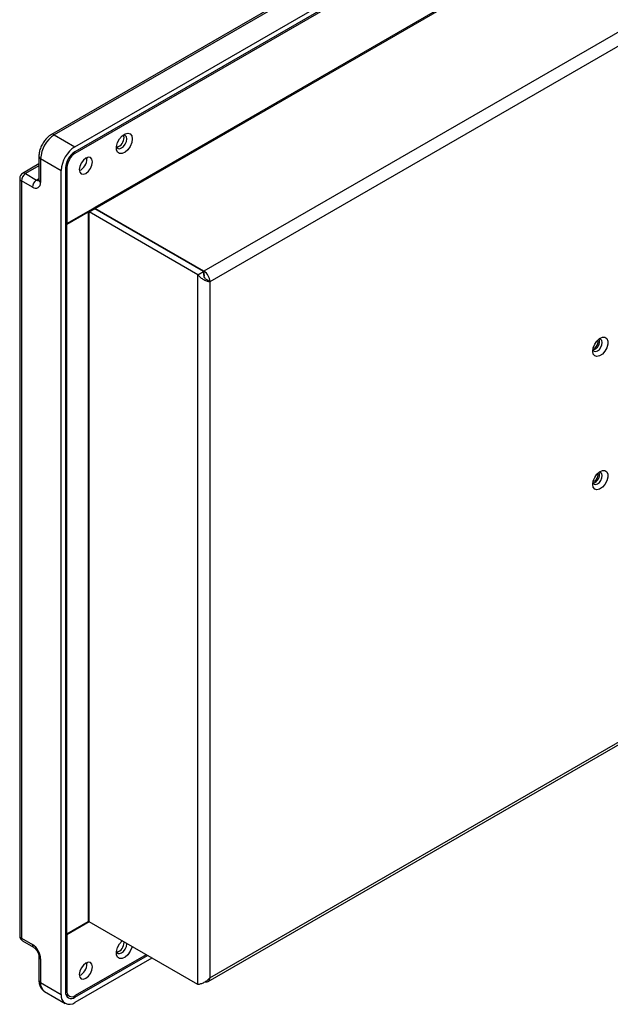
# Model space of a CAD drawing. Header units: millimetres. Extents: x 6964 to 8548, y -230 to 508.
# Tile 134 of 137: x 8203 to 8355, y -195 to 59. Entities that reach past the tile are written whole.
import ezdxf

# ---------------------------------------------------------------- set-up
doc = ezdxf.new("R2010")
doc.units = ezdxf.units.MM
doc.header["$LTSCALE"] = 3

msp = doc.modelspace()

# ---------------------------------------------------------------- linework, layer by layer
at = {"color": 7, "linetype": 'Continuous', "lineweight": 25}
for p, q in [((8488.39, 189.16), (8211.2, 29.14)), ((8489.14, 189.08), (8211.95, 29.07)), ((8217.25, 26.01), (8494.44, 186.02)), ((8494.44, 184.72), (8217.25, 24.7)), ((8217.32, 24.33), (8494.37, 184.27)), ((8489.35, 164.47), (8222.35, 10.33)), ((8222.49, 10.08), (8489.49, 164.22)), ((8517.49, 148.06), (8250.49, -6.08)), ((8519.05, 145.36), (8252.04, -8.78)), ((8211.95, 29.07), (8217.25, 26.01)), ((8207.98, 23.56), (8207.98, 17.43)), ((8208.42, 22.95), (8213.72, 19.88)), ((8208.42, 22.95), (8208.42, 16.82)), ((8220.37, 22.9), (8220.35, 23.2)), ((8207.98, 21.56), (8203.78, 19.14)), ((8214.85, 20.54), (8214.85, -191.76)), ((8215.2, 20.66), (8215.2, 6.21)), ((8203.03, 17.84), (8203.03, -177.31)), ((8204.53, 19.07), (8207.35, 17.43)), ((8213.72, -192.42), (8213.72, 19.88)), ((8203.47, 17.23), (8203.47, -177.92)), ((8206.29, 15.6), (8203.47, 17.23)), ((8215.2, 6.21), (8222.35, 10.33)), ((8222.35, 10), (8222.04, 10.15)), ((8215.2, 6.04), (8220.65, 9.19)), ((8220.65, 9.19), (8220.65, -173.72)), ((8220.93, 9.19), (8222.35, 10)), ((8248.93, -6.98), (8220.93, 9.19)), ((8220.93, -173.72), (8220.93, 9.19)), ((8250.35, -6.16), (8222.35, 10)), ((8250.49, -6.08), (8222.49, 10.08)), ((8214.85, 6.41), (8215.2, 6.21)), ((8214.85, 6.25), (8215.2, 6.04)), ((8215.2, -176.86), (8215.2, 6.04)), ((8248.93, -6.98), (8250.35, -6.16)), ((8248.93, -189.88), (8248.93, -6.98)), ((8250.35, -6.16), (8250.52, -7.24)), ((8252.04, -8.78), (8251.48, -8.45)), ((8252.04, -8.78), (8252.04, -188.09)), ((8251.59, -189.09), (8518.59, -34.96)), ((8252.04, -188.09), (8519.05, -33.95)), ((8220.65, -173.72), (8215.2, -176.86)), ((8220.93, -173.72), (8215.2, -177.03)), ((8248.93, -189.88), (8220.93, -173.72)), ((8214.85, -176.66), (8215.2, -176.86)), ((8214.85, -176.82), (8215.2, -177.03)), ((8215.2, -177.03), (8215.2, -191.48)), ((8203.47, -177.92), (8206.29, -179.56)), ((8203.78, -178.61), (8206.6, -180.24)), ((8229.91, -178.99), (8229.91, -178.9)), ((8230.62, -179.39), (8230.62, -179.31)), ((8207.98, -182.62), (8207.98, -188.74)), ((8217.25, -193.15), (8235.92, -182.37)), ((8235.57, -182.17), (8217.32, -192.7)), ((8208.42, -183.23), (8208.42, -189.36)), ((8237.06, -183.03), (8217.25, -194.46)), ((8220.37, -184.5), (8220.35, -184.21)), ((8208.42, -189.36), (8213.72, -192.42)), ((8209.45, -191.64), (8214.75, -194.71)), ((8214.9, -192.32), (8215.83, -192.85)), ((8215, -192.65), (8215.33, -192.57))]:
    msp.add_line(p, q, dxfattribs=at)
at = {"color": 8, "linetype": 'Continuous', "lineweight": 25}
for p, q in [((8216.99, 24.53), (8217.32, 24.33)), ((8207.98, 21.06), (8204.53, 19.07)), ((8215.2, 20.66), (8214.86, 20.85)), ((8207.35, 17.43), (8207.98, 17.79)), ((8220.65, 9.19), (8220.51, 9.27)), ((8222.49, 10.08), (8222.49, 9.92)), ((8250.49, -7.06), (8250.49, -6.08)), ((8214.85, -191.27), (8215.2, -191.48)), ((8216.85, -192.92), (8217.25, -193.15))]:
    msp.add_line(p, q, dxfattribs=at)
at = {"color": 7, "linetype": 'Continuous', "lineweight": 25, "flags": 128}
for points in [[(8232.03, 28.01), (8231.89, 27.07), (8231.5, 26.1), (8230.9, 25.23), (8230.17, 24.57), (8229.42, 24.22), (8228.75, 24.22), (8228.24, 24.57), (8227.97, 25.22), (8227.97, 26.09), (8228.24, 27.06), (8228.75, 28), (8229.42, 28.78), (8230.17, 29.29), (8230.9, 29.47), (8231.5, 29.29), (8231.89, 28.78), (8232.03, 28.01)], [(8227.97, 26.11), (8228.03, 25.92), (8228.32, 25.59), (8228.76, 25.5), (8229.27, 25.68), (8229.79, 26.09), (8230.22, 26.68), (8230.52, 27.35), (8230.62, 28.01)], [(8230.62, 28.01), (8230.52, 28.54), (8230.22, 28.88), (8229.79, 28.96), (8229.59, 28.92)], [(8229.91, 28.41), (8229.81, 28.95), (8229.8, 28.96)], [(8221.78, 22.09), (8221.65, 22.76), (8221.28, 23.19), (8220.73, 23.29), (8220.08, 23.07), (8219.43, 22.54), (8218.88, 21.8), (8218.51, 20.95), (8218.39, 20.13), (8218.51, 19.45), (8218.88, 19.03), (8219.43, 18.92), (8220.08, 19.15), (8220.73, 19.67), (8221.28, 20.41), (8221.65, 21.26), (8221.78, 22.09)], [(8350.66, -26.69), (8350.79, -25.81), (8351.17, -24.89), (8351.74, -24.06), (8352.42, -23.44), (8353.14, -23.1), (8353.78, -23.1), (8354.26, -23.43), (8354.52, -24.05), (8354.52, -24.88), (8354.26, -25.8), (8353.78, -26.69), (8353.14, -27.42), (8352.42, -27.91), (8351.74, -28.08), (8351.17, -27.91), (8350.79, -27.43), (8350.66, -26.69)], [(8350.7, -26.21), (8350.75, -26.37), (8351.02, -26.68), (8351.42, -26.76), (8351.9, -26.59), (8352.37, -26.21), (8352.77, -25.67), (8353.04, -25.05), (8353.13, -24.45), (8353.04, -23.96), (8352.77, -23.65), (8352.37, -23.57), (8352.21, -23.6)], [(8350.77, -25.89), (8350.85, -25.89), (8351.19, -25.77), (8351.53, -25.5), (8351.82, -25.11), (8352.01, -24.67), (8352.07, -24.24), (8352.01, -23.89), (8351.97, -23.82)], [(8350.66, -60.99), (8350.79, -60.1), (8351.17, -59.18), (8351.74, -58.36), (8352.42, -57.73), (8353.14, -57.4), (8353.78, -57.4), (8354.26, -57.73), (8354.52, -58.35), (8354.52, -59.17), (8354.26, -60.09), (8353.78, -60.98), (8353.14, -61.72), (8352.42, -62.2), (8351.74, -62.38), (8351.17, -62.21), (8350.79, -61.72), (8350.66, -60.99)], [(8350.7, -60.51), (8350.75, -60.66), (8351.02, -60.97), (8351.42, -61.05), (8351.9, -60.89), (8352.37, -60.5), (8352.77, -59.96), (8353.04, -59.34), (8353.13, -58.74), (8353.04, -58.25), (8352.77, -57.94), (8352.37, -57.86), (8352.21, -57.89)], [(8350.77, -60.19), (8350.85, -60.19), (8351.19, -60.07), (8351.53, -59.8), (8351.82, -59.41), (8352.01, -58.97), (8352.07, -58.54), (8352.01, -58.19), (8351.97, -58.11)], [(8231.96, -180.08), (8231.89, -180.33), (8231.5, -181.3), (8230.9, -182.17), (8230.17, -182.83), (8229.42, -183.18), (8228.75, -183.18), (8228.24, -182.83), (8227.97, -182.18), (8227.97, -181.31), (8228.24, -180.34), (8228.75, -179.4), (8229.42, -178.63), (8229.42, -178.62)], [(8227.97, -181.29), (8228.03, -181.48), (8228.32, -181.82), (8228.76, -181.9), (8229.27, -181.72), (8229.79, -181.31), (8230.22, -180.72), (8230.52, -180.05), (8230.62, -179.39)], [(8218.39, -187.27), (8218.51, -187.95), (8218.88, -188.37), (8219.43, -188.48), (8220.08, -188.25), (8220.73, -187.73), (8221.28, -186.99), (8221.65, -186.14), (8221.78, -185.31), (8221.65, -184.64), (8221.28, -184.22), (8220.73, -184.11), (8220.08, -184.33), (8219.43, -184.86), (8218.88, -185.6), (8218.51, -186.45), (8218.39, -187.27)], [(8250.87, -189.15), (8251.08, -189.19), (8251.35, -189.18), (8251.59, -189.09), (8251.78, -188.93), (8251.93, -188.71), (8252.01, -188.42), (8252.04, -188.09)]]:
    msp.add_lwpolyline(points, dxfattribs=at)
at = {"color": 7, "linetype": 'Continuous', "lineweight": 25}
for centre, radius, start, end in [((8216.09, 22.6), 7.68, 122.6055, 177.3945), ((8227.44, 28.31), 2.47, 283.9916, 2.5209), ((8221.39, 19.53), 7.68, 122.6055, 177.3945), ((8220.07, 20.3), 5.23, 122.6052, 177.3948), ((8219.81, 20.45), 4.61, 122.6053, 177.3947), ((8216.86, 22.98), 3.5, 296.1475, 358.71), ((8204.53, 17.84), 1.5, 119.9973, 180), ((8205.77, 17.12), 2.31, 122.6054, 177.3944), ((8208.6, 15.49), 2.31, 122.6054, 177.3944), ((8207.12, 16.61), 1.31, 230.797, 9.2139), ((8222.65, 10.34), 0.307, 182.6055, 237.3952), ((8220.79, 8.91), 0.307, 62.611, 117.3896), ((8248.67, -8.93), 3.38, 2.6055, 57.3945), ((8350.13, -24.14), 2.28, 285.5098, 14.4956), ((8350.13, -58.44), 2.28, 285.5098, 14.4956), ((8220.79, -173.99), 0.307, 62.611, 117.3896), ((8204.53, -177.31), 1.5, 180, 240.0027), ((8203.81, -183.44), 4.61, 2.6056, 57.3944), ((8227.44, -179.1), 2.47, 283.9795, 2.5327), ((8216.86, -184.42), 3.5, 296.1476, 358.7098), ((8215.87, -192.77), 2.18, 170.786, 309.2033), ((8216.32, -192), 1.48, 170.7855, 309.2037), ((8216.5, -191.69), 1.31, 170.7856, 309.2037)]:
    msp.add_arc(centre, radius, start, end, dxfattribs=at)
at = {"color": 8, "linetype": 'Continuous', "lineweight": 25}
for centre, radius, start, end in [((8211.51, 28.46), 0.755, 54.385, 114.2922), ((8208.73, 23.63), 0.754, 185.7067, 245.6232), ((8203.78, 17.92), 0.754, 185.6956, 245.6238), ((8204.09, 18.45), 0.754, 54.382, 114.3079), ((8207.81, 18.1), 0.813, 235.5519, 281.819), ((8208.73, 17.51), 0.754, 185.6956, 245.6238), ((8203.78, -177.24), 0.754, 185.6956, 245.6238), ((8204.16, -178.03), 0.698, 171.662, 237.0269), ((8207.05, -179.63), 0.758, 174.4425, 233.5917), ((8208.73, -182.54), 0.757, 186.2915, 245.572), ((8208.73, -188.67), 0.754, 185.6956, 245.6238), ((8210.79, -189.66), 2.4, 172.7456, 235.9422)]:
    msp.add_arc(centre, radius, start, end, dxfattribs=at)
at = {"color": 7, "linetype": 'Continuous', "lineweight": 25}
for points, knots in [([(8211.2, 29.14), (8211.02, 29.03), (8210.51, 28.71), (8209.76, 27.99), (8209.01, 26.99), (8208.43, 25.86), (8208.05, 24.69), (8208, 23.93), (8207.98, 23.56)], [0, 0, 0, 0, 0.102297, 0.282799, 0.462952, 0.643328, 0.825859, 1, 1, 1, 1]), ([(8207.98, 17.43), (8207.97, 17.37), (8207.96, 17.24), (8207.96, 17.22), (8207.95, 17.22)], [0, 0, 0, 0, 0.432501, 1, 1, 1, 1]), ([(8248.93, -6.98), (8249.15, -7.22), (8249.6, -7.73), (8250.47, -8.27), (8251.36, -8.64), (8251.82, -8.73), (8252.04, -8.78)], [0, 0, 0, 0, 0.240347, 0.495199, 0.750091, 1, 1, 1, 1]), ([(8251.48, -8.45), (8251.36, -8.37), (8251.16, -8.25), (8250.91, -8), (8250.65, -7.69), (8250.56, -7.4), (8250.51, -7.21)], [0, 0, 0, 0, 0.2727389, 0.4238999, 0.637415, 1, 1, 1, 1]), ([(8206.6, -180.24), (8206.67, -180.28), (8206.82, -180.38), (8207.12, -180.66), (8207.47, -181.1), (8207.76, -181.64), (8207.93, -182.16), (8207.97, -182.48), (8207.98, -182.6), (8207.98, -182.62)], [0, 0, 0, 0, 0.1059909, 0.2640984, 0.4380644, 0.6237148, 0.8111301, 0.9671725, 1, 1, 1, 1]), ([(8207.98, -188.74), (8207.99, -188.96), (8208.01, -189.51), (8208.24, -190.33), (8208.74, -191.09), (8209.18, -191.54), (8209.46, -191.65), (8209.47, -191.65)], [0, 0, 0, 0, 0.183928, 0.468895, 0.734648, 0.992827, 1, 1, 1, 1]), ([(8252.04, -188.09), (8251.82, -188.34), (8251.36, -188.85), (8250.49, -189.39), (8249.61, -189.75), (8249.16, -189.84), (8248.93, -189.88)], [0, 0, 0, 0, 0.249999, 0.499998, 0.75, 1, 1, 1, 1])]:
    msp.add_open_spline(points, degree=3, knots=knots, dxfattribs=at)

doc.saveas('drawing.dxf')
